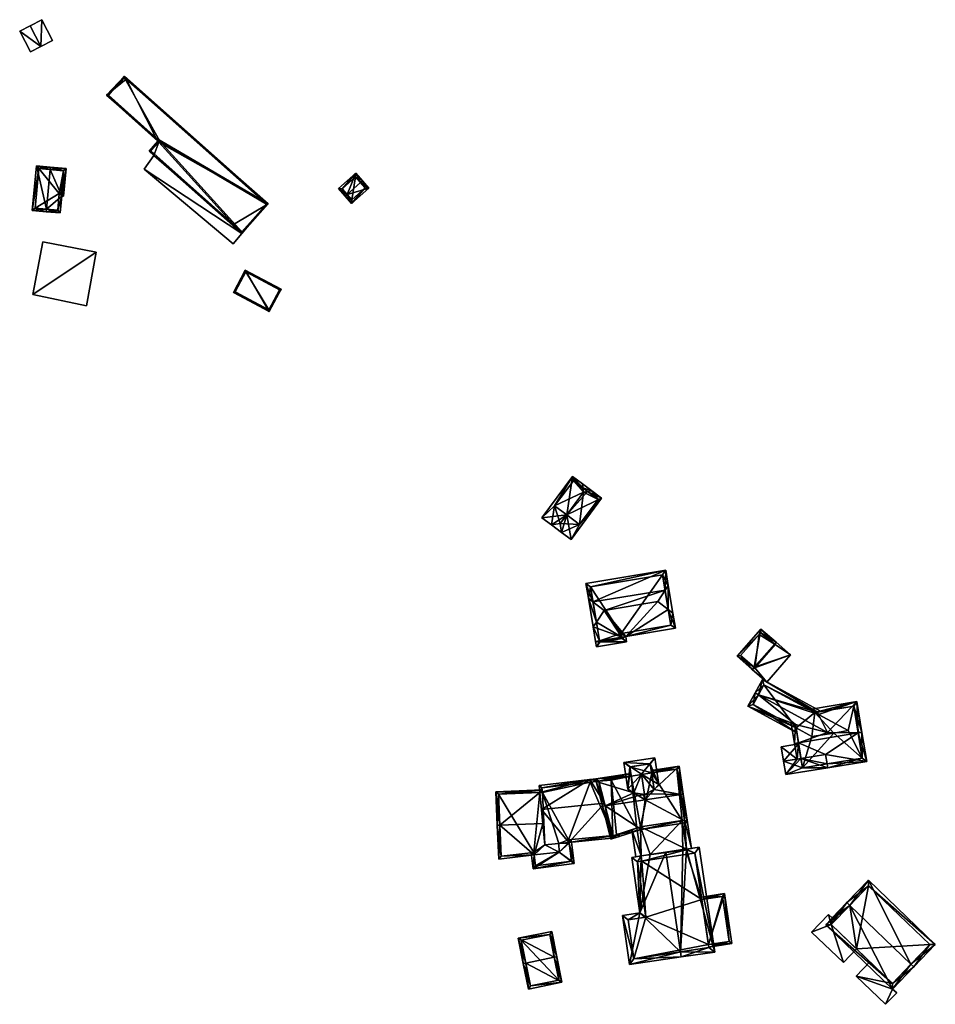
# Model space of a CAD drawing. Header units: inches. Extents: x 2523744 to 2528136, y 1148995 to 1152010.
# Tile 112 of 256: x 2526096 to 2526272, y 1149781 to 1149971. Entities that reach past the tile are written whole.
import ezdxf

# ---------------------------------------------------------------- set-up
doc = ezdxf.new("R2010")
doc.units = ezdxf.units.IN
doc.header["$MEASUREMENT"] = 0
doc.layers.add('Gebaeude Einzelhaus', color=10, linetype='Continuous')
doc.layers.add('Offenes Gebaeude', color=10, linetype='Continuous')

msp = doc.modelspace()

# ---------------------------------------------------------------- meshes
at = {"layer": 'Gebaeude Einzelhaus'}
mesh = msp.add_polyface(dxfattribs=at)
corners = [(2526122.885, 1149947.154, 400.074), (2526122.715, 1149947.34, 400.069), (2526121.035, 1149945.451, 400.543), (2526121.969, 1149944.621, 400.543), (2526137.306, 1149931.319, 400.496), (2526138.903, 1149929.566, 400.543), (2526137.308, 1149931.318, 400.496), (2526143.974, 1149935.271, 398.409), (2526116.293, 1149959.881, 398.883), (2526116.607, 1149959.268, 398.941), (2526122.395, 1149947.964, 400.01), (2526112.85, 1149956.199, 399.95), (2526121.388, 1149945.473, 400.496), (2526143.621, 1149935.25, 398.481), (2526138.881, 1149929.919, 400.476), (2526116.309, 1149959.533, 398.938), (2526113.208, 1149956.215, 399.899), (2526123.068, 1149947.36, 400), (2526143.621, 1149935.25, 394.067), (2526116.309, 1149959.533, 394.067), (2526113.208, 1149956.215, 394.067), (2526123.068, 1149947.36, 394.067), (2526121.388, 1149945.473, 394.067), (2526138.881, 1149929.919, 394.067)]
mesh.append_faces([[corners[k] for k in face] for face in [(1, 17, 0), (1, 10, 17), (8, 9, 15), (11, 10, 1), (8, 16, 11), (11, 16, 10), (8, 15, 16), (9, 7, 13), (7, 9, 8), (5, 14, 13), (5, 6, 14), (5, 13, 7), (3, 4, 5), (5, 4, 6), (3, 12, 4), (12, 1, 0), (3, 2, 12), (12, 2, 1), (8, 11, 9), (9, 11, 10), (10, 11, 1), (7, 10, 1), (7, 9, 10), (7, 8, 9), (5, 7, 6), (6, 7, 4), (4, 7, 0), (0, 7, 1), (4, 5, 6), (0, 3, 4), (4, 3, 5), (0, 2, 3), (0, 1, 2)]], dxfattribs={"color": 13})
mesh.append_faces([[corners[k] for k in face] for face in [(21, 23, 22), (19, 21, 20), (18, 23, 21), (18, 21, 19), (13, 23, 18), (13, 14, 23), (4, 23, 6), (6, 23, 14), (4, 22, 23), (4, 12, 22), (0, 22, 12), (0, 21, 22), (0, 17, 21), (10, 21, 17), (10, 20, 21), (10, 16, 20), (16, 15, 20), (20, 15, 19), (9, 19, 15), (9, 18, 19), (9, 13, 18)]], dxfattribs={"color": 41})
mesh = msp.add_polyface(dxfattribs=at)
corners = [(2526104.196, 1149936.79, 398.685), (2526104.576, 1149936.784, 398.54), (2526105.059, 1149942.096, 398.54), (2526101.256, 1149934.273, 399.725), (2526101.211, 1149933.775, 399.725), (2526103.9, 1149933.53, 398.685), (2526101.948, 1149941.877, 399.725), (2526101.993, 1149942.375, 399.725), (2526099.318, 1149942.618, 398.777), (2526098.536, 1149934.018, 398.777), (2526104.516, 1149941.644, 398.732), (2526104.116, 1149937.288, 398.733), (2526099.77, 1149942.075, 398.953), (2526099.08, 1149934.47, 398.954), (2526103.448, 1149934.074, 398.877), (2526103.74, 1149937.298, 398.878), (2526104.516, 1149941.644, 393.572), (2526099.77, 1149942.075, 393.572), (2526099.08, 1149934.47, 393.572), (2526103.448, 1149934.074, 393.572), (2526103.74, 1149937.298, 393.572), (2526104.116, 1149937.288, 393.572)]
mesh.append_faces([[corners[k] for k in face] for face in [(15, 11, 0), (14, 15, 0), (5, 14, 0), (3, 14, 4), (13, 3, 4), (4, 14, 5), (12, 13, 9), (9, 13, 4), (8, 12, 9), (6, 12, 7), (10, 6, 7), (7, 12, 8), (2, 10, 7), (1, 11, 10), (0, 11, 1), (1, 10, 2), (3, 9, 4), (6, 8, 3), (3, 8, 9), (6, 7, 8), (6, 2, 7), (3, 0, 6), (6, 0, 2), (3, 5, 0), (3, 4, 5), (0, 1, 2)]], dxfattribs={"color": 13})
mesh.append_faces([[corners[k] for k in face] for face in [(18, 20, 19), (17, 20, 18), (16, 21, 20), (16, 20, 17), (10, 21, 16), (11, 21, 10), (20, 21, 11), (15, 20, 11), (19, 20, 14), (14, 20, 15), (18, 19, 3), (3, 19, 14), (13, 18, 3), (17, 18, 12), (12, 18, 13), (16, 17, 6), (6, 17, 12), (10, 16, 6)]], dxfattribs={"color": 41})
mesh = msp.add_polyface(dxfattribs=at)
corners = [(2526161.747, 1149939.387, 401.739), (2526162.121, 1149939.719, 401.739), (2526160.838, 1149941.166, 400.673), (2526159.165, 1149937.098, 401.739), (2526157.506, 1149938.215, 400.673), (2526158.79, 1149936.766, 401.739), (2526160.028, 1149935.37, 400.554), (2526163.359, 1149938.321, 400.554), (2526158.213, 1149938.173, 400.949), (2526160.07, 1149936.076, 400.872), (2526162.654, 1149938.364, 400.871), (2526160.795, 1149940.461, 400.948), (2526160.795, 1149940.461, 395.362), (2526162.654, 1149938.364, 395.362), (2526158.213, 1149938.173, 395.362), (2526160.07, 1149936.076, 395.362)]
mesh.append_faces([[corners[k] for k in face] for face in [(11, 8, 2), (0, 11, 1), (10, 0, 1), (1, 11, 2), (7, 10, 1), (6, 9, 10), (6, 10, 7), (3, 9, 5), (8, 3, 5), (5, 9, 6), (2, 8, 4), (4, 8, 5), (3, 7, 0), (0, 7, 1), (5, 6, 3), (3, 6, 7), (3, 4, 5), (0, 2, 3), (3, 2, 4), (0, 1, 2)]], dxfattribs={"color": 13})
mesh.append_faces([[corners[k] for k in face] for face in [(12, 15, 14), (13, 15, 12), (10, 15, 13), (9, 15, 10), (14, 15, 9), (3, 14, 9), (8, 14, 3), (12, 14, 11), (11, 14, 8), (0, 12, 11), (13, 12, 10), (10, 12, 0)]], dxfattribs={"color": 41})
mesh = msp.add_polyface(dxfattribs=at)
corners = [(2526098.654, 1149917.828, 400.58), (2526110.84, 1149925.963, 400.825), (2526100.573, 1149927.993, 400.827), (2526108.999, 1149915.666, 400.576), (2526100.573, 1149927.993, 387.067), (2526110.84, 1149925.963, 387.067), (2526098.654, 1149917.828, 387.067), (2526108.999, 1149915.666, 387.067)]
mesh.append_faces([[corners[k] for k in face] for face in [(3, 1, 0), (0, 1, 2)]], dxfattribs={"color": 13})
mesh.append_faces([[corners[k] for k in face] for face in [(4, 5, 6), (6, 5, 7), (1, 3, 5), (5, 3, 7), (3, 6, 7), (3, 0, 6), (0, 4, 6), (0, 2, 4), (2, 1, 4), (4, 1, 5)]], dxfattribs={"color": 41})
mesh = msp.add_polyface(dxfattribs=at)
corners = [(2526139.554, 1149922.508, 401.472), (2526144.176, 1149914.551, 400.644), (2526146.456, 1149918.836, 401.472), (2526137.274, 1149918.223, 400.644), (2526139.658, 1149922.17, 401.429), (2526144.073, 1149914.89, 400.687), (2526146.118, 1149918.733, 401.429), (2526137.613, 1149918.326, 400.687), (2526139.658, 1149922.17, 394.894), (2526146.118, 1149918.733, 394.894), (2526137.613, 1149918.326, 394.894), (2526144.073, 1149914.89, 394.894)]
mesh.append_faces([[corners[k] for k in face] for face in [(7, 5, 1), (3, 7, 1), (4, 7, 0), (0, 7, 3), (2, 5, 6), (6, 4, 2), (1, 5, 2), (2, 4, 0), (3, 1, 0), (0, 1, 2)]], dxfattribs={"color": 13})
mesh.append_faces([[corners[k] for k in face] for face in [(8, 11, 10), (9, 11, 8), (5, 11, 9), (5, 9, 6), (10, 11, 7), (7, 11, 5), (8, 10, 7), (4, 8, 7), (9, 8, 6), (6, 8, 4)]], dxfattribs={"color": 41})
mesh = msp.add_polyface(dxfattribs=at)
corners = [(2526206.279, 1149880.019, 398.564), (2526204.47, 1149881.356, 398.564), (2526204.584, 1149880.574, 398.961), (2526205.486, 1149879.898, 398.968), (2526204.701, 1149879.778, 399.368), (2526201.462, 1149875.397, 399.368), (2526200.214, 1149873.708, 399.368), (2526200.46, 1149872.025, 398.511), (2526202.296, 1149870.666, 396.879), (2526208.175, 1149878.618, 396.879), (2526198.533, 1149873.45, 398.511), (2526203.95, 1149873.55, 397.154), (2526207.55, 1149878.35, 397.124), (2526202.574, 1149882.759, 396.879), (2526196.695, 1149874.809, 396.879), (2526198.531, 1149873.45, 398.511), (2526204.47, 1149881.358, 398.563), (2526202.75, 1149881.95, 397.324), (2526199.1, 1149877.15, 397.266), (2526201.462, 1149875.397, 391.407), (2526203.95, 1149873.55, 391.407), (2526207.55, 1149878.35, 391.407), (2526204.585, 1149880.574, 391.407), (2526204.701, 1149879.778, 391.407), (2526202.75, 1149881.95, 391.407), (2526199.1, 1149877.15, 391.407)]
mesh.append_faces([[corners[k] for k in face] for face in [(18, 15, 14), (18, 10, 15), (5, 6, 18), (18, 6, 10), (18, 13, 17), (13, 18, 14), (17, 13, 2), (2, 13, 1), (1, 13, 16), (1, 13, 2), (1, 16, 13), (13, 4, 2), (5, 10, 6), (5, 14, 10), (10, 14, 15), (4, 13, 5), (5, 13, 14), (6, 7, 10), (9, 12, 0), (0, 12, 3), (5, 11, 6), (6, 11, 7), (7, 11, 8), (8, 11, 9), (9, 11, 12), (0, 2, 1), (0, 3, 2), (6, 10, 7), (5, 3, 4), (5, 9, 3), (3, 9, 0), (5, 8, 9), (5, 7, 8), (5, 6, 7), (0, 2, 3), (3, 2, 4), (0, 1, 2)]], dxfattribs={"color": 13})
mesh.append_faces([[corners[k] for k in face] for face in [(23, 24, 22), (23, 25, 24), (23, 19, 25), (5, 18, 19), (19, 18, 25), (18, 24, 25), (18, 17, 24), (22, 17, 2), (22, 24, 17), (23, 20, 19), (22, 21, 23), (23, 21, 20), (22, 12, 21), (22, 2, 12), (12, 2, 3), (12, 20, 21), (12, 11, 20), (11, 19, 20), (11, 5, 19)]], dxfattribs={"color": 41})
mesh = msp.add_polyface(dxfattribs=at)
corners = [(2526221.029, 1149857.159, 400.957), (2526221.018, 1149861.79, 400.208), (2526220.412, 1149860.863, 400.958), (2526221.901, 1149856.479, 400.208), (2526219.016, 1149858.728, 402.686), (2526220.529, 1149864.723, 397.472), (2526206.519, 1149858.668, 400.852), (2526205.175, 1149862.166, 397.473), (2526205.645, 1149859.349, 400.101), (2526208.655, 1149857.003, 402.686), (2526207.174, 1149854.735, 400.851), (2526206.568, 1149853.808, 400.101), (2526207.036, 1149850.99, 397.472), (2526207.777, 1149851.113, 397.472), (2526212.09, 1149851.831, 397.472), (2526212.83, 1149851.955, 397.472), (2526222.39, 1149853.546, 397.472), (2526221.528, 1149854.164, 398.163), (2526211.968, 1149852.571, 398.162), (2526219.913, 1149863.86, 398.162), (2526206.039, 1149861.55, 398.162), (2526212.09, 1149851.832, 397.472), (2526212.994, 1149850.965, 397.234), (2526207.776, 1149851.113, 397.472), (2526207.201, 1149850, 397.235), (2526207.818, 1149850.864, 397.412), (2526212.131, 1149851.583, 397.412), (2526212.09, 1149851.831, 391.322), (2526211.968, 1149852.571, 391.322), (2526221.528, 1149854.164, 391.322), (2526219.913, 1149863.86, 391.322), (2526206.039, 1149861.55, 391.322), (2526207.777, 1149851.113, 391.322), (2526207.776, 1149851.113, 391.322), (2526207.818, 1149850.864, 391.322), (2526212.131, 1149851.583, 391.322), (2526212.09, 1149851.832, 391.322)]
mesh.append_faces([[corners[k] for k in face] for face in [(22, 26, 15), (15, 26, 21), (24, 25, 22), (22, 25, 26), (24, 12, 25), (25, 12, 23), (24, 23, 12), (24, 22, 23), (23, 22, 21), (21, 22, 15), (11, 13, 12), (11, 10, 13), (8, 10, 11), (8, 6, 10), (5, 20, 7), (7, 20, 8), (8, 20, 6), (2, 19, 1), (1, 19, 5), (5, 19, 20), (18, 15, 14), (18, 17, 15), (15, 17, 16), (16, 17, 3), (3, 17, 0), (3, 0, 1), (1, 0, 2), (0, 16, 3), (9, 15, 4), (4, 15, 0), (0, 15, 16), (11, 14, 10), (10, 14, 9), (9, 14, 15), (11, 13, 14), (11, 12, 13), (6, 10, 9), (6, 8, 10), (10, 8, 11), (2, 9, 4), (2, 6, 9), (6, 7, 8), (2, 5, 6), (6, 5, 7), (2, 1, 5), (0, 2, 4), (3, 1, 0), (0, 1, 2)]], dxfattribs={"color": 13})
mesh.append_faces([[corners[k] for k in face] for face in [(34, 33, 35), (35, 33, 36), (26, 36, 21), (26, 35, 36), (26, 25, 35), (35, 25, 34), (25, 33, 34), (25, 23, 33), (28, 30, 29), (28, 31, 30), (28, 32, 31), (28, 27, 32), (13, 31, 32), (10, 20, 13), (13, 20, 31), (10, 6, 20), (20, 19, 31), (31, 19, 30), (0, 19, 2), (19, 29, 30), (0, 17, 19), (19, 17, 29), (17, 18, 29), (29, 18, 28), (14, 28, 18), (14, 27, 28)]], dxfattribs={"color": 41})
mesh = msp.add_polyface(dxfattribs=at)
corners = [(2526237.566, 1149846.063, 398.078), (2526238.859, 1149853.415, 396.183), (2526234.279, 1149848.175, 396.183), (2526241.459, 1149850.517, 398.078), (2526241.769, 1149850.871, 398.078), (2526237.188, 1149845.631, 398.078), (2526239.99, 1149843.181, 395.828), (2526244.571, 1149848.421, 395.828), (2526238.55, 1149852.35, 396.413), (2526238.855, 1149852.673, 396.421), (2526234.9, 1149848.3, 396.372), (2526237.7, 1149845.95, 397.972), (2526241.6, 1149850.4, 397.967), (2526241.6, 1149850.4, 388.742), (2526238.855, 1149852.673, 388.742), (2526238.55, 1149852.35, 388.742), (2526234.9, 1149848.3, 388.742), (2526237.7, 1149845.95, 388.742)]
mesh.append_faces([[corners[k] for k in face] for face in [(3, 9, 4), (12, 3, 4), (7, 11, 12), (7, 12, 4), (6, 11, 7), (0, 11, 5), (10, 0, 5), (5, 11, 6), (8, 10, 2), (2, 10, 5), (9, 8, 1), (4, 9, 1), (1, 8, 2), (0, 7, 3), (3, 7, 4), (5, 6, 0), (0, 6, 7), (0, 2, 5), (4, 1, 3), (3, 1, 0), (0, 1, 2)]], dxfattribs={"color": 13})
mesh.append_faces([[corners[k] for k in face] for face in [(15, 17, 16), (13, 17, 15), (13, 15, 14), (12, 17, 13), (11, 17, 12), (16, 17, 10), (10, 17, 11), (10, 11, 0), (15, 16, 10), (14, 15, 8), (8, 15, 10), (9, 14, 8), (13, 14, 9), (12, 13, 9), (12, 9, 3)]], dxfattribs={"color": 41})
mesh = msp.add_polyface(dxfattribs=at)
corners = [(2526238.385, 1149840.739, 397.278), (2526237.726, 1149841.098, 397.278), (2526236.349, 1149838.57, 395.739), (2526245.621, 1149834.37, 396.139), (2526245.774, 1149833.433, 395.738), (2526245.51, 1149835.047, 396.429), (2526251.666, 1149833.498, 397.278), (2526249.754, 1149837.418, 395.872), (2526250.484, 1149837.537, 395.62), (2526239.153, 1149843.714, 395.62), (2526249.98, 1149836.957, 396.037), (2526257.966, 1149833.458, 395.619), (2526257.542, 1149833.689, 395.619), (2526257.59, 1149833.396, 395.749), (2526237.366, 1149838.87, 396.139), (2526239.453, 1149842.696, 396.038), (2526249.278, 1149837.34, 395.872), (2526239.453, 1149842.696, 388.742), (2526249.278, 1149837.34, 388.742), (2526237.366, 1149838.87, 388.742), (2526245.621, 1149834.37, 388.742), (2526255.689, 1149833.845, 388.742), (2526252.894, 1149833.384, 388.742), (2526248.686, 1149832.699, 388.742)]
mesh.append_faces([[corners[k] for k in face] for face in [(7, 9, 8), (10, 15, 7), (7, 15, 9), (9, 15, 1), (1, 15, 0), (11, 13, 12), (1, 14, 2), (2, 14, 4), (4, 14, 3), (1, 0, 14), (11, 12, 13), (7, 0, 10), (10, 0, 6), (7, 9, 0), (0, 9, 1), (7, 8, 9), (0, 5, 6), (0, 2, 5), (5, 2, 3), (3, 2, 4), (0, 1, 2)]], dxfattribs={"color": 13})
mesh.append_faces([[corners[k] for k in face] for face in [(18, 20, 17), (17, 20, 19), (18, 23, 20), (18, 22, 23), (18, 21, 22), (19, 20, 14), (14, 20, 3), (0, 15, 14), (14, 15, 19), (19, 15, 17), (17, 16, 18), (17, 15, 16), (16, 15, 10)]], dxfattribs={"color": 41})
mesh = msp.add_polyface(dxfattribs=at)
corners = [(2526251.629, 1149827.43, 395.885), (2526251.75, 1149826.69, 395.619), (2526259.246, 1149827.916, 395.619), (2526257.59, 1149833.395, 397.634), (2526258.33, 1149833.516, 397.634), (2526251.329, 1149829.271, 396.548), (2526246.088, 1149831.514, 397.634), (2526245.842, 1149828.374, 396.548), (2526245.348, 1149831.393, 397.634), (2526246.582, 1149828.495, 396.548), (2526245.51, 1149835.047, 396.429), (2526244.717, 1149835.246, 396.319), (2526251.666, 1149833.498, 397.278), (2526257.364, 1149839.423, 395.619), (2526249.278, 1149837.34, 395.872), (2526248.205, 1149837.925, 395.62), (2526249.98, 1149836.957, 396.037), (2526258.385, 1149828.535, 395.885), (2526256.745, 1149838.561, 395.872), (2526249.754, 1149837.418, 395.872), (2526256.745, 1149838.561, 388.742), (2526258.385, 1149828.535, 388.742), (2526249.278, 1149837.34, 388.742), (2526246.124, 1149831.293, 395.638), (2526246.883, 1149826.654, 395.785), (2526246.582, 1149828.495, 396.448), (2526246.883, 1149826.654, 388.742), (2526245.621, 1149834.37, 396.139), (2526246.124, 1149831.293, 395.738), (2526245.621, 1149834.37, 388.742), (2526251.629, 1149827.43, 395.785), (2526248.686, 1149832.699, 388.742), (2526252.894, 1149833.384, 388.742), (2526255.689, 1149833.845, 388.742)]
mesh.append_faces([[corners[k] for k in face] for face in [(13, 19, 15), (15, 19, 14), (3, 18, 4), (4, 18, 13), (13, 18, 19), (6, 8, 10), (10, 8, 11), (6, 7, 8), (6, 9, 7), (0, 17, 1), (1, 17, 2), (2, 17, 4), (4, 17, 3), (12, 13, 16), (16, 13, 14), (14, 13, 15), (12, 3, 13), (13, 3, 4), (10, 6, 12), (12, 6, 3), (10, 8, 6), (10, 11, 8), (5, 6, 9), (9, 6, 7), (7, 6, 8), (5, 3, 6), (0, 2, 5), (5, 2, 3), (3, 2, 4), (0, 1, 2)]], dxfattribs={"color": 13})
mesh.append_faces([[corners[k] for k in face] for face in [(21, 33, 20), (20, 33, 22), (21, 32, 33), (21, 26, 32), (32, 26, 31), (31, 26, 29), (26, 30, 24), (30, 17, 0), (26, 21, 30), (30, 21, 17), (27, 6, 10), (27, 28, 6), (6, 28, 9), (26, 23, 29), (29, 23, 27), (27, 23, 28), (26, 24, 23), (23, 24, 25), (19, 22, 14), (19, 20, 22), (19, 18, 20), (21, 3, 17), (21, 20, 3), (3, 20, 18)]], dxfattribs={"color": 41})
mesh = msp.add_polyface(dxfattribs=at)
corners = [(2526217.446, 1149827.437, 393.832), (2526212.481, 1149827.699, 393.302), (2526213.731, 1149826.876, 393.832), (2526218.404, 1149828.593, 393.302), (2526215.834, 1149825.491, 394.724), (2526216.434, 1149821.518, 394.724), (2526217.62, 1149821.699, 394.156), (2526218.315, 1149822.481, 393.775), (2526216.583, 1149820.531, 394.724), (2526219.18, 1149823.453, 393.302), (2526213.257, 1149822.559, 393.302), (2526214.371, 1149821.88, 393.778), (2526215.255, 1149821.341, 394.156), (2526217.564, 1149827.455, 393.776), (2526213.619, 1149826.859, 393.778), (2526216.271, 1149821.493, 394.645), (2526216.271, 1149821.493, 394.157), (2526217.83, 1149825.69, 391.929), (2526217.564, 1149827.455, 378.594), (2526217.83, 1149825.69, 378.594), (2526213.619, 1149826.859, 378.594), (2526213.886, 1149825.093, 391.93), (2526213.886, 1149825.093, 378.594)]
mesh.append_faces([[corners[k] for k in face] for face in [(8, 15, 5), (15, 8, 12), (1, 14, 10), (10, 14, 11), (1, 2, 14), (0, 3, 13), (6, 8, 5), (9, 13, 3), (9, 7, 13), (3, 0, 1), (1, 0, 2), (5, 12, 8), (4, 11, 5), (5, 11, 12), (2, 10, 4), (4, 10, 11), (2, 1, 10), (4, 9, 0), (0, 9, 3), (5, 7, 4), (4, 7, 9), (8, 6, 5), (5, 6, 7), (0, 2, 4), (3, 1, 0), (0, 1, 2)]], dxfattribs={"color": 13})
mesh.append_faces([[corners[k] for k in face] for face in [(19, 20, 18), (19, 22, 20), (15, 12, 16), (21, 20, 22), (11, 14, 21), (21, 14, 20), (2, 0, 14), (14, 13, 20), (20, 13, 18), (0, 13, 14), (18, 17, 19), (18, 13, 17), (17, 13, 7), (16, 5, 15), (16, 6, 5)]], dxfattribs={"color": 41})
mesh = msp.add_polyface(dxfattribs=at)
corners = [(2526213.886, 1149825.093, 391.93), (2526207.059, 1149824.574, 391.643), (2526207.139, 1149824.04, 391.95), (2526213.81, 1149825.593, 391.643), (2526208.855, 1149819.365, 394.724), (2526208.356, 1149819.29, 394.724), (2526214.371, 1149821.88, 393.778), (2526215.255, 1149821.341, 394.156), (2526216.583, 1149820.531, 394.724), (2526217.62, 1149821.699, 394.156), (2526223.413, 1149821.564, 394.724), (2526216.271, 1149821.493, 394.157), (2526223.099, 1149826.994, 391.643), (2526223.906, 1149821.638, 394.724), (2526218.315, 1149822.481, 393.775), (2526217.83, 1149825.69, 391.929), (2526217.755, 1149826.188, 391.643), (2526209.983, 1149812.948, 391.643), (2526210.183, 1149812.978, 391.643), (2526215.814, 1149814.821, 392.108), (2526224.733, 1149816.166, 392.108), (2526207.63, 1149824.145, 391.933), (2526222.679, 1149826.425, 391.927), (2526210.343, 1149813.556, 391.902), (2526215.659, 1149815.298, 392.342), (2526224.164, 1149816.586, 392.344), (2526223.671, 1149816.511, 390.898), (2526224.164, 1149816.586, 390.898), (2526215.659, 1149815.298, 390.897), (2526223.671, 1149816.511, 378.594), (2526224.164, 1149816.586, 378.594), (2526222.679, 1149826.425, 378.594), (2526217.83, 1149825.69, 378.594), (2526207.63, 1149824.145, 388.057), (2526213.886, 1149825.093, 378.594), (2526207.63, 1149824.145, 378.594), (2526208.727, 1149819.866, 390.102), (2526210.322, 1149813.637, 386.476), (2526210.343, 1149813.556, 386.429), (2526207.644, 1149824.09, 388.084), (2526207.644, 1149824.09, 378.594), (2526210.322, 1149813.637, 378.594), (2526210.343, 1149813.556, 378.594), (2526214.962, 1149815.07, 390.856), (2526210.703, 1149813.674, 386.476), (2526210.712, 1149813.677, 386.477), (2526211.064, 1149813.791, 386.522), (2526210.703, 1149813.674, 378.594), (2526214.962, 1149815.07, 378.594), (2526211.064, 1149813.791, 378.594), (2526215.659, 1149815.298, 378.594), (2526210.033, 1149824.323, 378.594)]
mesh.append_faces([[corners[k] for k in face] for face in [(19, 25, 20), (20, 25, 13), (13, 25, 10), (19, 24, 25), (4, 23, 5), (5, 23, 17), (17, 23, 18), (18, 23, 19), (19, 23, 24), (10, 22, 13), (13, 22, 12), (12, 22, 16), (16, 22, 15), (0, 21, 3), (3, 21, 1), (1, 21, 2), (2, 21, 5), (5, 21, 4), (8, 20, 10), (10, 20, 13), (4, 19, 8), (8, 19, 20), (4, 18, 19), (5, 17, 4), (4, 17, 18), (14, 12, 15), (15, 12, 16), (9, 10, 14), (14, 10, 12), (12, 10, 13), (7, 8, 11), (11, 8, 9), (9, 8, 10), (6, 4, 7), (7, 4, 8), (0, 2, 6), (6, 2, 4), (4, 2, 5), (3, 1, 0), (0, 1, 2)]], dxfattribs={"color": 13})
mesh.append_faces([[corners[k] for k in face] for face in [(41, 47, 42), (34, 51, 35), (35, 51, 40), (34, 48, 51), (51, 48, 49), (32, 50, 34), (34, 50, 48), (31, 29, 32), (32, 29, 50), (31, 30, 29), (43, 46, 48), (48, 46, 49), (44, 38, 47), (47, 38, 42), (43, 23, 46), (46, 23, 45), (45, 23, 44), (44, 23, 38), (28, 24, 43), (43, 24, 23), (38, 41, 42), (38, 37, 41), (39, 33, 40), (40, 33, 35), (36, 21, 39), (39, 21, 33), (36, 4, 21), (38, 23, 37), (37, 23, 36), (36, 23, 4), (33, 34, 35), (33, 0, 34), (33, 21, 0), (15, 22, 32), (32, 22, 31), (27, 10, 25), (27, 22, 10), (27, 31, 22), (27, 30, 31), (27, 29, 30), (27, 26, 29), (26, 24, 28), (27, 25, 26), (26, 25, 24)]], dxfattribs={"color": 41})
mesh = msp.add_polyface(dxfattribs=at)
corners = [(2526211.6, 1149813.441, 386.294), (2526211.55, 1149813.952, 386.587), (2526211.064, 1149813.792, 386.523), (2526210.806, 1149813.181, 386.19), (2526210.712, 1149813.677, 386.477), (2526210.703, 1149813.674, 386.476), (2526210.343, 1149813.556, 386.429), (2526201.886, 1149812.308, 386.19), (2526210.322, 1149813.637, 386.476), (2526208.727, 1149819.866, 390.102), (2526196.594, 1149818.679, 390.102), (2526197.263, 1149811.855, 386.19), (2526196.275, 1149821.935, 388.57), (2526205.896, 1149824.42, 387.85), (2526196.144, 1149823.275, 387.939), (2526207.644, 1149824.09, 388.084), (2526207.63, 1149824.145, 388.057), (2526210.481, 1149824.869, 387.85), (2526210.509, 1149824.581, 387.985), (2526211.064, 1149813.791, 386.522), (2526205.95, 1149823.924, 388.084), (2526196.689, 1149822.836, 388.169), (2526196.775, 1149821.956, 388.583), (2526201.819, 1149812.804, 386.475), (2526188.591, 1149815.645, 386.595), (2526188.091, 1149815.624, 386.595), (2526188.363, 1149809.1, 385.647), (2526195.176, 1149809.897, 385.721), (2526197.263, 1149811.855, 385.993), (2526199.984, 1149810.459, 385.774), (2526196.858, 1149815.989, 386.595), (2526199.915, 1149812.115, 386.015), (2526196.275, 1149821.935, 385.72), (2526196.726, 1149822.454, 385.647), (2526196.775, 1149821.956, 385.72), (2526187.823, 1149822.084, 385.647), (2526188.84, 1149809.659, 385.725), (2526195.111, 1149810.393, 385.793), (2526188.344, 1149821.605, 385.72), (2526199.984, 1149810.459, 385.415), (2526195.015, 1149807.261, 385.083), (2526202.913, 1149808.29, 385.083), (2526195.176, 1149809.897, 385.423), (2526194.614, 1149810.335, 385.49), (2526201.886, 1149812.308, 385.623), (2526202.318, 1149812.853, 385.686), (2526201.819, 1149812.804, 385.688), (2526199.915, 1149812.115, 385.631), (2526195.111, 1149810.393, 385.489), (2526195.446, 1149807.823, 385.149), (2526202.353, 1149808.721, 385.149), (2526201.904, 1149812.17, 385.604), (2526201.886, 1149812.308, 378.594), (2526201.819, 1149812.804, 378.594), (2526210.322, 1149813.637, 378.594), (2526210.703, 1149813.674, 378.594), (2526211.064, 1149813.791, 378.594), (2526205.95, 1149823.924, 378.594), (2526207.644, 1149824.09, 378.594), (2526196.689, 1149822.836, 378.594), (2526196.775, 1149821.956, 378.594), (2526196.275, 1149821.935, 378.594), (2526210.033, 1149824.323, 378.594), (2526199.915, 1149812.115, 378.594), (2526197.263, 1149811.855, 378.594), (2526188.344, 1149821.605, 378.594), (2526188.84, 1149809.659, 378.594), (2526195.111, 1149810.393, 378.594), (2526195.176, 1149809.897, 378.594), (2526199.984, 1149810.459, 378.594), (2526195.446, 1149807.823, 378.594), (2526202.353, 1149808.721, 378.594), (2526201.904, 1149812.17, 378.594)]
mesh.append_faces([[corners[k] for k in face] for face in [(45, 44, 46), (41, 51, 45), (45, 51, 44), (40, 50, 41), (41, 50, 51), (40, 49, 50), (43, 42, 40), (40, 42, 49), (43, 48, 42), (43, 42, 48), (39, 44, 47), (44, 45, 46), (39, 41, 44), (44, 41, 45), (43, 40, 42), (42, 40, 39), (39, 40, 41), (33, 38, 35), (35, 38, 25), (25, 38, 24), (33, 32, 38), (33, 34, 32), (25, 36, 26), (26, 36, 27), (27, 36, 37), (25, 24, 36), (24, 35, 25), (24, 32, 35), (35, 32, 33), (33, 32, 34), (24, 30, 32), (28, 29, 31), (24, 27, 30), (30, 27, 28), (28, 27, 29), (24, 26, 27), (24, 25, 26), (6, 7, 8), (8, 7, 23), (4, 3, 5), (5, 3, 6), (6, 3, 7), (4, 19, 3), (14, 21, 12), (12, 21, 22), (20, 16, 15), (16, 17, 18), (14, 13, 21), (21, 13, 20), (20, 13, 16), (16, 13, 17), (0, 19, 1), (0, 3, 19), (17, 16, 18), (17, 13, 16), (16, 13, 15), (15, 13, 9), (9, 13, 10), (10, 13, 12), (12, 13, 14), (7, 10, 11), (7, 9, 10), (7, 8, 9), (3, 6, 7), (7, 6, 8), (3, 5, 6), (3, 4, 5), (0, 2, 3), (3, 2, 4), (0, 1, 2)]], dxfattribs={"color": 13})
mesh.append_faces([[corners[k] for k in face] for face in [(72, 63, 52), (71, 69, 72), (72, 69, 63), (71, 70, 69), (69, 70, 68), (51, 52, 44), (51, 72, 52), (51, 50, 72), (72, 50, 71), (50, 49, 71), (71, 49, 70), (42, 68, 49), (49, 68, 70), (68, 64, 69), (69, 64, 63), (68, 67, 64), (64, 67, 61), (61, 67, 65), (65, 67, 66), (31, 29, 47), (47, 29, 39), (29, 27, 39), (39, 27, 42), (42, 67, 68), (42, 48, 67), (42, 27, 48), (48, 27, 37), (36, 48, 37), (36, 66, 48), (48, 66, 67), (24, 66, 36), (24, 65, 66), (24, 38, 65), (32, 61, 38), (38, 61, 65), (60, 64, 61), (60, 63, 64), (60, 53, 63), (63, 53, 52), (54, 56, 55), (54, 62, 56), (54, 58, 62), (60, 57, 53), (53, 57, 54), (54, 57, 58), (60, 59, 57), (28, 31, 11), (11, 31, 7), (7, 31, 44), (44, 31, 47), (11, 30, 28), (11, 10, 30), (30, 10, 32), (32, 10, 12), (34, 12, 22), (34, 32, 12), (34, 60, 32), (32, 60, 61), (21, 34, 22), (21, 59, 34), (34, 59, 60), (21, 20, 59), (59, 20, 57), (57, 15, 58), (57, 20, 15), (5, 56, 4), (4, 56, 19), (5, 55, 56), (46, 8, 23), (46, 54, 8), (46, 53, 54), (44, 46, 7), (7, 46, 23), (44, 53, 46), (44, 52, 53)]], dxfattribs={"color": 41})
mesh = msp.add_polyface(dxfattribs=at)
corners = [(2526223.799, 1149810.925, 389.035), (2526220.541, 1149810.433, 390.654), (2526223.384, 1149791.248, 390.654), (2526229.975, 1149791.214, 387.454), (2526223.531, 1149790.259, 390.654), (2526224.503, 1149811.031, 388.685), (2526226.981, 1149811.405, 387.454), (2526215.77, 1149809.713, 388.097), (2526213.983, 1149809.444, 387.139), (2526215.569, 1149798.741, 387.139), (2526213.578, 1149788.783, 385.322), (2526212.176, 1149798.239, 385.322), (2526217.52, 1149809.977, 389.035), (2526226.14, 1149810.266, 387.945), (2526224.529, 1149810.86, 388.685), (2526215.116, 1149808.609, 387.668), (2526215.919, 1149808.724, 388.098), (2526213.313, 1149797.396, 385.852), (2526216.705, 1149797.899, 387.669), (2526214.42, 1149789.919, 385.852), (2526228.84, 1149792.056, 387.945), (2526224.645, 1149810.04, 388.687), (2526224.164, 1149816.586, 390.898), (2526225.485, 1149811.179, 389.035), (2526223.906, 1149821.638, 392.59), (2526224.503, 1149811.031, 389.035), (2526223.413, 1149821.564, 392.59), (2526223.671, 1149816.511, 390.898), (2526215.659, 1149815.298, 390.897), (2526215.77, 1149809.713, 389.035), (2526214.962, 1149815.07, 390.856), (2526213.998, 1149814.754, 390.799), (2526214.781, 1149809.564, 389.035), (2526215.919, 1149808.724, 378.594), (2526215.77, 1149809.713, 378.594), (2526215.116, 1149808.609, 378.594), (2526216.705, 1149797.899, 378.594), (2526213.313, 1149797.396, 378.594), (2526214.42, 1149789.919, 378.594), (2526228.84, 1149792.056, 378.594), (2526227.469, 1149801.304, 386.555), (2526226.14, 1149810.266, 378.594), (2526228.749, 1149792.67, 386.555), (2526228.749, 1149792.67, 378.594), (2526227.469, 1149801.304, 378.594), (2526224.645, 1149810.04, 378.594), (2526224.503, 1149811.031, 378.594), (2526224.529, 1149810.86, 378.594), (2526223.671, 1149816.511, 378.594), (2526214.962, 1149815.07, 378.594), (2526215.659, 1149815.298, 378.594)]
mesh.append_faces([[corners[k] for k in face] for face in [(24, 22, 26), (22, 25, 27), (24, 23, 22), (22, 23, 25), (29, 31, 30), (29, 32, 31), (29, 31, 32), (29, 30, 31), (12, 28, 29), (29, 28, 30), (25, 27, 0), (0, 27, 12), (12, 27, 28), (25, 22, 27), (22, 24, 26), (25, 23, 22), (22, 23, 24), (21, 14, 13), (20, 13, 3), (2, 20, 4), (19, 2, 4), (4, 20, 3), (10, 19, 4), (17, 19, 11), (11, 19, 10), (18, 17, 9), (15, 18, 9), (9, 17, 11), (8, 15, 9), (16, 15, 7), (7, 15, 8), (13, 14, 5), (3, 13, 6), (6, 13, 5), (2, 10, 4), (7, 9, 12), (12, 9, 1), (1, 9, 2), (2, 9, 10), (10, 9, 11), (7, 8, 9), (5, 3, 6), (0, 2, 5), (5, 2, 3), (3, 2, 4), (0, 1, 2)]], dxfattribs={"color": 13})
mesh.append_faces([[corners[k] for k in face] for face in [(46, 50, 48), (46, 34, 50), (50, 34, 49), (7, 12, 29), (0, 5, 25), (7, 49, 34), (7, 30, 49), (7, 29, 30), (5, 27, 25), (5, 48, 27), (5, 46, 48), (36, 38, 37), (36, 43, 38), (38, 43, 39), (36, 44, 43), (44, 45, 41), (47, 34, 46), (36, 33, 44), (44, 33, 45), (45, 33, 47), (47, 33, 34), (36, 35, 33), (14, 45, 47), (14, 21, 45), (5, 14, 46), (46, 14, 47), (21, 13, 45), (45, 13, 41), (41, 40, 44), (42, 39, 43), (40, 20, 42), (42, 20, 39), (41, 13, 40), (40, 13, 20), (2, 39, 20), (2, 19, 39), (39, 19, 38), (19, 17, 38), (38, 17, 37), (17, 36, 37), (17, 18, 36), (18, 15, 36), (36, 15, 35), (15, 33, 35), (15, 16, 33), (16, 7, 33), (33, 7, 34), (0, 12, 1)]], dxfattribs={"color": 41})
mesh = msp.add_polyface(dxfattribs=at)
corners = [(2526255.98, 1149800.202, 391.169), (2526255.44, 1149800.721, 391.169), (2526251.346, 1149796.464, 387.85), (2526264.214, 1149784.09, 387.85), (2526267.768, 1149788.867, 391.169), (2526268.308, 1149788.348, 391.169), (2526272.451, 1149792.656, 387.732), (2526259.583, 1149805.03, 387.732), (2526264.193, 1149785.15, 388.271), (2526252.406, 1149796.485, 388.271), (2526271.391, 1149792.635, 388.163), (2526259.604, 1149803.97, 388.163), (2526259.604, 1149803.97, 379.644), (2526271.391, 1149792.635, 379.644), (2526255.98, 1149800.202, 385.717), (2526255.98, 1149800.202, 379.644), (2526252.406, 1149796.485, 385.717), (2526257.279, 1149791.799, 385.717), (2526259.854, 1149789.322, 385.96), (2526259.854, 1149789.322, 385.86), (2526257.279, 1149791.799, 379.644), (2526264.193, 1149785.15, 379.644), (2526264.193, 1149785.15, 385.861), (2526264.193, 1149785.15, 385.961), (2526267.768, 1149788.867, 387.158), (2526267.768, 1149788.867, 387.258), (2526252.406, 1149796.485, 379.644)]
mesh.append_faces([[corners[k] for k in face] for face in [(0, 9, 1), (11, 0, 1), (7, 11, 1), (10, 11, 6), (6, 11, 7), (8, 4, 5), (5, 4, 10), (5, 10, 6), (3, 8, 5), (9, 8, 2), (1, 9, 2), (2, 8, 3), (4, 7, 0), (0, 7, 1), (4, 6, 7), (4, 5, 6), (0, 3, 4), (4, 3, 5), (0, 2, 3), (0, 1, 2)]], dxfattribs={"color": 13})
mesh.append_faces([[corners[k] for k in face] for face in [(13, 20, 12), (12, 20, 15), (15, 20, 26), (13, 21, 20), (21, 24, 22), (25, 8, 23), (25, 4, 8), (24, 10, 25), (25, 10, 4), (21, 13, 24), (24, 13, 10), (8, 18, 23), (19, 21, 22), (19, 20, 21), (18, 17, 19), (19, 17, 20), (8, 9, 18), (18, 9, 17), (17, 9, 16), (9, 14, 16), (14, 12, 15), (14, 11, 12), (9, 0, 14), (14, 0, 11), (11, 10, 12), (12, 10, 13)]], dxfattribs={"color": 41})
mesh = msp.add_polyface(dxfattribs=at)
corners = [(2526227.469, 1149801.304, 386.555), (2526231.864, 1149802.46, 384.808), (2526227.396, 1149801.798, 386.555), (2526228.749, 1149792.67, 386.555), (2526233.291, 1149792.836, 384.808), (2526228.822, 1149792.174, 386.555), (2526232.724, 1149793.258, 385.001), (2526231.443, 1149801.893, 385.001), (2526231.443, 1149801.893, 378.594), (2526232.724, 1149793.258, 378.594), (2526227.469, 1149801.304, 378.594), (2526228.749, 1149792.67, 378.594)]
mesh.append_faces([[corners[k] for k in face] for face in [(2, 7, 0), (6, 5, 3), (6, 4, 5), (2, 1, 7), (7, 1, 6), (6, 1, 4), (4, 3, 5), (4, 1, 3), (3, 1, 0), (0, 1, 2)]], dxfattribs={"color": 13})
mesh.append_faces([[corners[k] for k in face] for face in [(9, 11, 8), (8, 11, 10), (9, 6, 11), (11, 6, 3), (0, 7, 10), (10, 7, 8), (7, 6, 8), (8, 6, 9)]], dxfattribs={"color": 41})
mesh = msp.add_polyface(dxfattribs=at)
corners = [(2526252.406, 1149796.485, 385.717), (2526252.599, 1149797.766, 385.717), (2526251.898, 1149798.44, 385.717), (2526255.98, 1149800.202, 385.717), (2526255.44, 1149800.721, 385.717), (2526248.633, 1149795.045, 385.717), (2526254.746, 1149789.165, 385.717), (2526257.279, 1149791.799, 385.717), (2526252.599, 1149797.766, 379.644), (2526255.44, 1149800.721, 379.644), (2526251.898, 1149798.44, 379.644), (2526248.633, 1149795.045, 379.644), (2526254.746, 1149789.165, 379.644), (2526257.279, 1149791.799, 379.644), (2526255.98, 1149800.202, 379.644), (2526252.406, 1149796.485, 379.644)]
mesh.append_faces([[corners[k] for k in face] for face in [(0, 6, 7), (0, 5, 6), (0, 2, 5), (4, 1, 3), (3, 1, 0), (0, 1, 2)]], dxfattribs={"color": 13})
mesh.append_faces([[corners[k] for k in face] for face in [(8, 15, 10), (10, 15, 11), (11, 15, 12), (12, 15, 13), (8, 14, 15), (8, 9, 14), (9, 3, 14), (9, 4, 3), (7, 6, 13), (13, 6, 12), (6, 5, 12), (12, 5, 11), (5, 2, 11), (11, 2, 10), (2, 1, 10), (10, 1, 8), (1, 4, 8), (8, 4, 9)]], dxfattribs={"color": 41})
mesh = msp.add_polyface(dxfattribs=at)
corners = [(2526199.071, 1149790.19, 385.673), (2526198.57, 1149795.19, 383.658), (2526192.1, 1149793.883, 383.658), (2526199.561, 1149790.289, 385.673), (2526193.58, 1149789.08, 385.673), (2526193.09, 1149788.981, 385.673), (2526194.08, 1149784.085, 383.539), (2526200.55, 1149785.393, 383.539), (2526192.689, 1149793.491, 383.86), (2526198.179, 1149794.601, 383.859), (2526194.471, 1149784.674, 383.753), (2526199.961, 1149785.784, 383.753), (2526199.961, 1149785.784, 377.876), (2526198.179, 1149794.601, 377.876), (2526192.689, 1149793.491, 377.876), (2526194.471, 1149784.674, 377.876)]
mesh.append_faces([[corners[k] for k in face] for face in [(0, 9, 3), (11, 0, 3), (3, 9, 1), (7, 10, 11), (7, 11, 3), (6, 10, 7), (4, 10, 5), (8, 4, 5), (5, 10, 6), (9, 8, 2), (1, 9, 2), (2, 8, 5), (4, 7, 0), (0, 7, 3), (5, 6, 4), (4, 6, 7), (0, 2, 4), (4, 2, 5), (3, 1, 0), (0, 1, 2)]], dxfattribs={"color": 13})
mesh.append_faces([[corners[k] for k in face] for face in [(12, 15, 14), (12, 14, 13), (11, 15, 12), (10, 15, 11), (14, 15, 4), (4, 15, 10), (8, 14, 4), (13, 14, 9), (9, 14, 8), (12, 13, 0), (0, 13, 9), (11, 12, 0)]], dxfattribs={"color": 41})
at = {"layer": 'Offenes Gebaeude'}
mesh = msp.add_polyface(dxfattribs=at)
corners = [(2526100.354, 1149970.749, 398.697), (2526100.171, 1149965.59, 399.5), (2526102.416, 1149966.745, 398.697), (2526098.109, 1149969.593, 399.5), (2526096.108, 1149968.561, 398.697), (2526098.169, 1149964.559, 398.697), (2526100.354, 1149970.749, 398.597), (2526102.416, 1149966.745, 398.597), (2526098.109, 1149969.593, 399.4), (2526096.108, 1149968.561, 398.597), (2526098.169, 1149964.559, 398.597), (2526100.171, 1149965.59, 399.4)]
mesh.append_faces([[corners[k] for k in face] for face in [(5, 1, 4), (4, 1, 3), (3, 1, 0), (0, 1, 2)]], dxfattribs={"color": 13})
mesh.append_faces([[corners[k] for k in face] for face in [(9, 11, 10), (8, 11, 9), (6, 11, 8), (7, 11, 6), (10, 11, 5), (5, 11, 1), (2, 11, 7), (1, 11, 2), (9, 10, 4), (4, 10, 5), (8, 9, 4), (3, 8, 4), (6, 8, 0), (0, 8, 3), (7, 6, 2), (2, 6, 0)]], dxfattribs={"color": 41})
mesh = msp.add_polyface(dxfattribs=at)
corners = [(2526120.064, 1149941.98, 399.358), (2526138.903, 1149929.566, 400.543), (2526121.969, 1149944.621, 400.543), (2526137.203, 1149927.58, 399.358), (2526121.969, 1149944.621, 400.443), (2526120.064, 1149941.98, 399.258), (2526137.203, 1149927.58, 399.258), (2526138.903, 1149929.566, 400.443)]
mesh.append_faces([[corners[k] for k in face] for face in [(3, 1, 0), (0, 1, 2)]], dxfattribs={"color": 13})
mesh.append_faces([[corners[k] for k in face] for face in [(5, 7, 6), (4, 7, 5), (2, 7, 4), (1, 7, 2), (6, 7, 3), (3, 7, 1), (5, 6, 0), (0, 6, 3), (4, 5, 0), (2, 4, 0)]], dxfattribs={"color": 41})
mesh = msp.add_polyface(dxfattribs=at)
corners = [(2526242.778, 1149830.746, 395.738), (2526243.236, 1149827.948, 396.548), (2526245.842, 1149828.374, 396.548), (2526246.124, 1149831.293, 395.738), (2526246.582, 1149828.495, 396.548), (2526251.75, 1149826.69, 395.619), (2526251.629, 1149827.43, 395.885), (2526243.658, 1149825.366, 395.619), (2526251.329, 1149829.271, 396.548), (2526243.236, 1149827.948, 396.448), (2526242.778, 1149830.746, 395.639), (2526243.658, 1149825.366, 395.52), (2526251.75, 1149826.69, 395.519), (2526251.629, 1149827.43, 395.785), (2526246.124, 1149831.293, 395.638), (2526246.582, 1149828.495, 396.448), (2526246.883, 1149826.654, 395.785)]
mesh.append_faces([[corners[k] for k in face] for face in [(7, 2, 1), (7, 4, 2), (4, 6, 8), (7, 5, 4), (4, 5, 6), (0, 2, 3), (3, 2, 4), (0, 1, 2)]], dxfattribs={"color": 13})
mesh.append_faces([[corners[k] for k in face] for face in [(12, 16, 13), (16, 9, 15), (12, 11, 16), (16, 11, 9), (9, 14, 15), (9, 10, 14), (10, 3, 14), (10, 0, 3), (13, 5, 12), (13, 6, 5), (11, 12, 7), (7, 12, 5), (1, 9, 7), (7, 9, 11), (1, 0, 9), (9, 0, 10)]], dxfattribs={"color": 41})
mesh = msp.add_polyface(dxfattribs=at)
corners = [(2526264.214, 1149784.09, 385.772), (2526262.886, 1149781.144, 385.005), (2526265.021, 1149783.364, 385.78), (2526257.225, 1149786.588, 385.005), (2526264.193, 1149785.15, 385.961), (2526268.308, 1149788.348, 387.258), (2526267.768, 1149788.867, 387.258), (2526259.854, 1149789.322, 385.96), (2526267.768, 1149788.867, 387.158), (2526268.308, 1149788.348, 387.158), (2526259.854, 1149789.322, 385.86), (2526257.225, 1149786.588, 384.905), (2526262.886, 1149781.144, 384.905), (2526265.021, 1149783.364, 385.68), (2526264.214, 1149784.09, 385.672), (2526264.193, 1149785.15, 385.861)]
mesh.append_faces([[corners[k] for k in face] for face in [(3, 4, 7), (4, 5, 6), (3, 0, 4), (4, 0, 5), (3, 1, 0), (0, 1, 2)]], dxfattribs={"color": 13})
mesh.append_faces([[corners[k] for k in face] for face in [(14, 15, 9), (9, 15, 8), (14, 11, 15), (15, 11, 10), (14, 12, 11), (14, 13, 12), (5, 0, 9), (9, 0, 14), (0, 13, 14), (0, 2, 13), (2, 1, 13), (13, 1, 12), (1, 3, 12), (12, 3, 11), (11, 3, 10), (10, 3, 7), (9, 8, 5), (5, 8, 6)]], dxfattribs={"color": 41})

doc.saveas('drawing.dxf')
